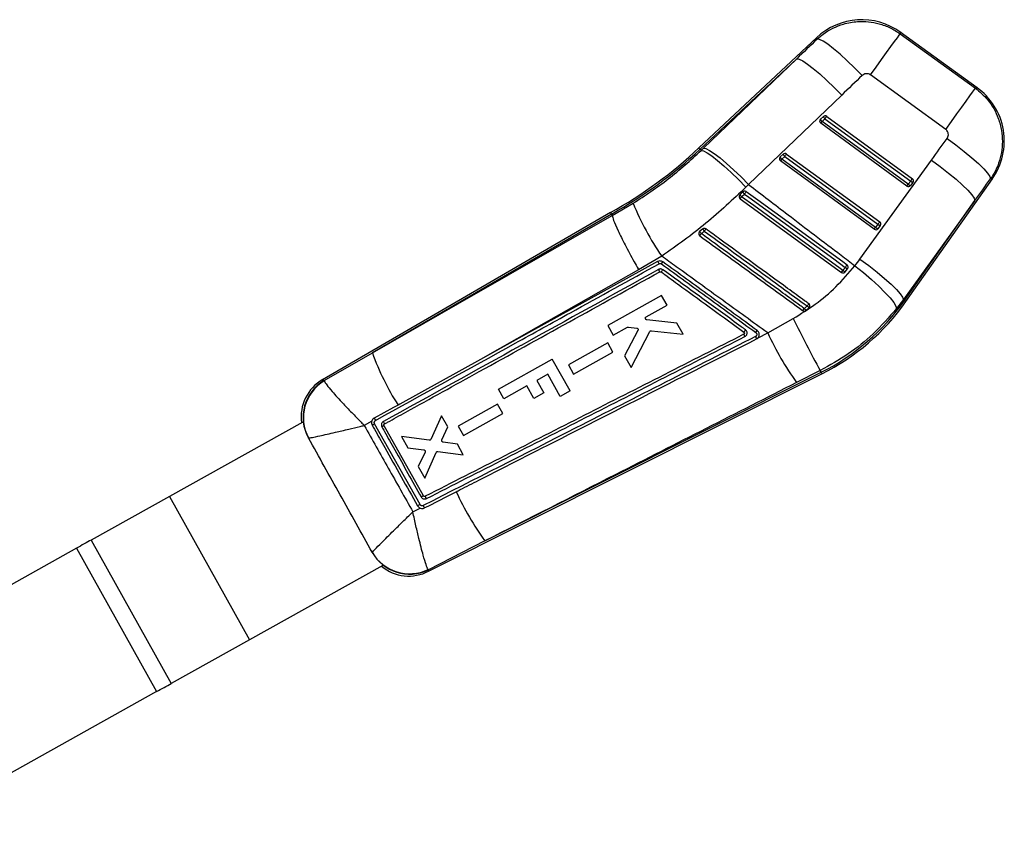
# Model space of a CAD drawing. Extents: x 85 to 782, y 35 to 586.
# Tile 17 of 22: x 188 to 264, y 448 to 511. Entities that reach past the tile are written whole.
import ezdxf

# ---------------------------------------------------------------- set-up
doc = ezdxf.new("R2010")
doc.units = 0
doc.header["$LTSCALE"] = 2
doc.layers.get('0').update_dxf_attribs({"linetype": 'CONTINUOUS'})

msp = doc.modelspace()

# ---------------------------------------------------------------- linework, layer by layer
at = {"color": 7, "linetype": 'CONTINUOUS'}
for p, q in [((249.665951, 509.661744), (240.539832, 501.111912)), ((256.10782, 509.946002), (261.928311, 505.737721)), ((262.057943, 505.769773), (256.109176, 510.070803)), ((248.107096, 508.016086), (240.632257, 501.013259)), ((240.899814, 501.101053), (248.107096, 508.016086)), ((259.626342, 502.55386), (253.805852, 506.762142)), ((251.584468, 505.202441), (244.377187, 498.287408)), ((249.937719, 503.33328), (250.162272, 503.543651)), ((250.419786, 503.558679), (257.051235, 498.737032)), ((256.631246, 498.169492), (249.957753, 503.021705)), ((250.06084, 503.163362), (250.285393, 503.373733)), ((256.734332, 498.311149), (250.06084, 503.163362)), ((250.285393, 503.373733), (256.916849, 498.55209)), ((240.632257, 501.013259), (240.715539, 500.924359)), ((240.715539, 500.924359), (240.899814, 501.101053)), ((246.826669, 500.418684), (247.051222, 500.629055)), ((246.94979, 500.248766), (247.174343, 500.459137)), ((247.174343, 500.459137), (254.388234, 495.214006)), ((247.308737, 500.644083), (254.522627, 495.398948)), ((254.102631, 494.831408), (246.846696, 500.107108)), ((254.205724, 494.973066), (246.94979, 500.248766)), ((252.996182, 492.516475), (258.530906, 500.180087)), ((244.377187, 498.287408), (244.173443, 498.085337)), ((256.554393, 489.246725), (263.234308, 498.735777)), ((256.916849, 498.55209), (256.734332, 498.311149)), ((257.094836, 498.451902), (256.912326, 498.210965)), ((243.715843, 497.504363), (243.683448, 497.465181)), ((243.940337, 497.714663), (243.715843, 497.504363)), ((233.838661, 495.896733), (235.455288, 496.840833)), ((243.735647, 497.192512), (251.574023, 491.493324)), ((261.885067, 497.053976), (256.350352, 489.390361)), ((256.443849, 489.324542), (261.885067, 497.053976)), ((233.709013, 496.12462), (211.413195, 483.183211)), ((233.77586, 496.007117), (215.279618, 485.271136)), ((233.77586, 496.007117), (233.838661, 495.896733)), ((233.838735, 495.896234), (233.838661, 495.896733)), ((254.388234, 495.214006), (254.205724, 494.973066)), ((254.566228, 495.113818), (254.383719, 494.872882)), ((240.824102, 494.843459), (240.591547, 494.642837)), ((237.665361, 492.74054), (235.871313, 491.698323)), ((251.851259, 491.529877), (251.855163, 491.534869)), ((251.855163, 491.534869), (252.037657, 491.775785)), ((237.647174, 489.715025), (233.481085, 487.392108)), ((238.069749, 488.956493), (237.647174, 489.715025)), ((236.462748, 488.060432), (238.069749, 488.956493)), ((256.350352, 489.390361), (255.829161, 488.700782)), ((256.443849, 489.324542), (256.350352, 489.390361)), ((248.809343, 488.543081), (249.050951, 488.741845)), ((249.050951, 488.741845), (249.097927, 488.798777)), ((238.838775, 487.576057), (236.511005, 487.822826)), ((239.323987, 486.705065), (238.838775, 487.576057)), ((245.86015, 486.813171), (247.830724, 487.923686)), ((233.481085, 487.392108), (233.903689, 486.633536)), ((233.903689, 486.633536), (235.009564, 487.250152)), ((235.824456, 487.001041), (234.792246, 485.038577)), ((235.086462, 487.265226), (235.727197, 487.186967)), ((235.294392, 484.137239), (236.736206, 486.915656)), ((236.862918, 486.983208), (239.323987, 486.705065)), ((245.114466, 486.436923), (245.86015, 486.813171)), ((233.486285, 486.047341), (230.440645, 484.349164)), ((233.891768, 485.319496), (233.486285, 486.047341)), ((245.114466, 486.436923), (245.121209, 486.445103)), ((211.549973, 483.138368), (215.279618, 485.271136)), ((230.84615, 483.621289), (233.891768, 485.319496)), ((223.654619, 484.764569), (217.397036, 481.309183)), ((225.033252, 482.466147), (229.199765, 484.788308)), ((230.573205, 482.324033), (229.199765, 484.788308)), ((234.792246, 485.038577), (235.294392, 484.137239)), ((219.575269, 468.361188), (250.050565, 483.643801)), ((223.988218, 470.725403), (249.98997, 483.76464)), ((228.851004, 483.612892), (228.008432, 483.143293)), ((229.807263, 481.897144), (228.851004, 483.612892)), ((230.440645, 484.349164), (230.84615, 483.621289)), ((249.922266, 483.899648), (248.093298, 482.974953)), ((249.98997, 483.76464), (249.922266, 483.899648)), ((211.549973, 483.138368), (211.561019, 483.101136)), ((228.008432, 483.143293), (228.543593, 482.183086)), ((225.450432, 481.717619), (225.033252, 482.466147)), ((227.236314, 482.71296), (225.450432, 481.717619)), ((227.771474, 481.752754), (227.236314, 482.71296)), ((228.543593, 482.183086), (227.771474, 481.752754)), ((230.573205, 482.324033), (229.807263, 481.897144)), ((217.397036, 481.309183), (217.263954, 481.235708)), ((224.96221, 481.298788), (221.916614, 479.600626)), ((222.322112, 478.87275), (225.367686, 480.570941)), ((225.367686, 480.570941), (224.96221, 481.298788)), ((209.897349, 479.91762), (199.589418, 474.172606)), ((215.231048, 479.986018), (214.655796, 479.6595)), ((220.63992, 480.398255), (219.804501, 478.581949)), ((221.108271, 479.557543), (220.63992, 480.398255)), ((219.22647, 474.216998), (216.180248, 479.635973)), ((216.211697, 479.770113), (216.219964, 479.775234)), ((220.655059, 478.543723), (221.108271, 479.557543)), ((221.916614, 479.600626), (222.322112, 478.87275)), ((210.340334, 478.687773), (210.32822, 478.692938)), ((219.672432, 478.509162), (217.542922, 478.792388)), ((217.542922, 478.792388), (218.019879, 477.936255)), ((221.85473, 478.217621), (220.75375, 478.365355)), ((218.019879, 477.936255), (219.253285, 477.779974)), ((219.352996, 477.600193), (218.834745, 476.473566)), ((219.328953, 475.586469), (220.21745, 477.567612)), ((220.349049, 477.641482), (222.31443, 477.392423)), ((222.31443, 477.392423), (221.85473, 478.217621)), ((218.834745, 476.473566), (219.328953, 475.586469)), ((199.587034, 474.171278), (193.531113, 470.796074)), ((199.587034, 474.171278), (205.769816, 463.077891)), ((199.589418, 474.172606), (205.772197, 463.079219)), ((218.413396, 472.972825), (218.979968, 473.258078)), ((193.531113, 470.796074), (199.713895, 459.702688)), ((223.988218, 470.725403), (219.61022, 468.497926)), ((192.39684, 470.163899), (172.881059, 459.286988)), ((192.39684, 470.163899), (198.579619, 459.070512)), ((215.263134, 469.836707), (215.265034, 469.846685)), ((216.081617, 468.825063), (205.772197, 463.079219)), ((219.61022, 468.497926), (219.591549, 468.520807)), ((205.769816, 463.077891), (199.713895, 459.702688)), ((198.579619, 459.070512), (179.06384, 448.193602))]:
    msp.add_line(p, q, dxfattribs=at)
at = {"color": 8, "linetype": 'CONTINUOUS'}
for p, q in [((210.32822, 478.692938), (210.291652, 478.7011)), ((215.250926, 469.802977), (215.263134, 469.836707))]:
    msp.add_line(p, q, dxfattribs=at)
at = {"color": 8, "linetype": 'CONTINUOUS', "flags": 128}
for points in [[(249.68393, 509.531996), (249.667956, 509.64732), (249.665951, 509.661744)], [(256.109176, 510.070803), (256.109027, 510.05693), (256.10782, 509.946002)], [(261.928311, 505.737721), (262.043534, 505.766212), (262.057943, 505.769773)], [(240.632257, 501.013259), (240.591837, 501.056402), (240.562951, 501.087236), (240.545614, 501.105743), (240.539832, 501.111912)], [(263.234308, 498.735777), (263.218632, 498.734376), (263.093246, 498.723185)], [(256.554393, 489.246725), (256.547479, 489.251592), (256.526744, 489.266189), (256.492196, 489.29051), (256.443849, 489.324542)], [(250.050565, 483.643801), (250.046773, 483.651357), (250.035411, 483.674024), (250.016471, 483.711793), (249.98997, 483.76464)], [(211.413195, 483.183211), (211.428398, 483.178227), (211.549973, 483.138368)], [(219.61022, 468.497926), (219.579158, 468.376388), (219.575269, 468.361188)]]:
    msp.add_lwpolyline(points, dxfattribs=at)
at = {"color": 7, "linetype": 'CONTINUOUS', "flags": 128}
for points in [[(253.163783, 506.715706), (252.579687, 507.307156), (252.002893, 507.861736), (251.452765, 508.360835), (250.947764, 508.787698), (250.50485, 509.127995), (250.138884, 509.370307), (249.862148, 509.506496), (249.68393, 509.531996)], [(253.805852, 506.762142), (254.248304, 507.374103), (254.667519, 507.953922), (255.051447, 508.484932), (255.389063, 508.951882), (255.67065, 509.341358), (255.88814, 509.642164), (256.035274, 509.845661), (256.10782, 509.946002)], [(248.107096, 508.016086), (248.289255, 507.985482), (248.568451, 507.845877), (248.935429, 507.601897), (249.378031, 507.261621), (249.881594, 506.836327), (250.429427, 506.340104), (251.003398, 505.789394), (251.584468, 505.202441)], [(259.626342, 502.55386), (260.068795, 503.165825), (260.488009, 503.74564), (260.871938, 504.276651), (261.209553, 504.743601), (261.49114, 505.133076), (261.70863, 505.433882), (261.855764, 505.63738), (261.928311, 505.737721)], [(259.736238, 501.851304), (260.416975, 501.3476), (261.061406, 500.843784), (261.647185, 500.357325), (262.153996, 499.905089), (262.564285, 499.502758), (262.863806, 499.164274), (263.042187, 498.901377), (263.093246, 498.723185)], [(240.715539, 500.924359), (240.893697, 500.889699), (241.169168, 500.74601), (241.532801, 500.498066), (241.972541, 500.154092), (242.473787, 499.725493), (243.019914, 499.226502), (243.592804, 498.673669), (244.173443, 498.085337)], [(240.899814, 501.101053), (241.081981, 501.070453), (241.361169, 500.930848), (241.728148, 500.686868), (242.170749, 500.346592), (242.674312, 499.921298), (243.222153, 499.425075), (243.796116, 498.874361), (244.377187, 498.287408)], [(258.530906, 500.180087), (259.206934, 499.678629), (259.847259, 499.176985), (260.429954, 498.692332), (260.935051, 498.241274), (261.345265, 497.839256), (261.64653, 497.500046), (261.828547, 497.235263), (261.885067, 497.053976)], [(251.679709, 491.638398), (251.351362, 491.877189), (250.037959, 492.832361), (244.784383, 496.65309), (243.842019, 497.33845)], [(244.065655, 497.547621), (244.394003, 497.308823), (245.707383, 496.353632), (250.960967, 492.532913), (251.86131, 491.878139)], [(251.994235, 492.06115), (251.670344, 492.296651), (250.356859, 493.251702), (245.10291, 497.07192), (244.198, 497.7299)], [(215.279618, 485.271136), (221.886484, 489.053617), (233.838735, 495.896234)], [(237.344598, 492.326789), (226.379788, 486.269629), (223.654619, 484.764569)], [(252.610048, 492.008932), (253.264105, 491.472273), (253.882891, 490.936639), (254.445015, 490.420549), (254.931053, 489.941838), (255.324198, 489.517052), (255.610867, 489.160872), (255.78115, 488.88561), (255.829161, 488.700782)], [(252.996182, 492.516475), (253.672218, 492.015018), (254.312543, 491.513372), (254.895231, 491.028721), (255.400335, 490.577663), (255.810542, 490.175644), (256.111814, 489.836434), (256.293824, 489.57165), (256.350352, 489.390361)], [(235.871313, 491.698323), (227.945311, 487.199275), (223.654619, 484.764569)], [(217.263954, 481.235708), (216.913858, 481.04241), (215.414586, 480.214652)], [(218.969038, 473.535209), (215.453165, 479.792061), (215.45258, 479.793102)], [(219.293697, 473.273717), (219.636118, 473.44776), (221.081113, 474.182231), (221.767565, 474.531158)], [(199.589418, 474.172606), (199.589105, 474.172431), (199.588789, 474.172256), (199.58848, 474.172083), (199.588174, 474.171913), (199.587876, 474.171747), (199.587585, 474.171585), (199.587306, 474.171428), (199.587034, 474.171278)], [(193.531113, 470.796074), (193.40259, 470.724443), (193.268834, 470.649896), (193.130544, 470.572821), (192.988435, 470.493619), (192.843249, 470.412701), (192.695743, 470.330489), (192.546682, 470.247412), (192.39684, 470.163899)], [(198.579619, 459.070512), (198.729461, 459.154025), (198.878525, 459.237103), (199.026031, 459.319315), (199.171217, 459.400232), (199.313322, 459.479434), (199.451616, 459.556509), (199.585369, 459.631056), (199.713895, 459.702688)]]:
    msp.add_lwpolyline(points, dxfattribs=at)
at = {"color": 7, "linetype": 'CONTINUOUS'}
for centre, radius, start, end in [((253.135679, 505.958145), 5.075, 53.63607538, 133.60612458), ((259.084447, 501.657118), 5.075, 324.36259188, 54.62017225), ((250.300123, 503.395325), 0.202494, 53.77588034, 132.90378671), ((250.574322, 503.712654), 0.445362, 202.30098622, 229.55243744), ((67.985931, 635.985635), 225.430722, 323.96636246, 324.02446853), ((250.077131, 503.185892), 0.203, 148.07769336, 233.97956475), ((250.073777, 503.188021), 0.199028, 133.12671282, 148.08697058), ((250.349876, 503.50236), 0.44549, 202.30497769, 229.54844597), ((154.60338, 572.520622), 117.993881, 323.91360924, 323.99868151), ((216.811991, 526.439097), 34.705573, 299.13414528, 313.13264182), ((216.811991, 526.439097), 34.840756, 299.13685685, 313.13264182), ((246.966079, 500.271296), 0.203, 148.07769336, 233.97956475), ((246.962799, 500.273366), 0.19912, 133.1301842, 148.0834992), ((247.238689, 500.587665), 0.445326, 202.29986499, 229.55355866), ((247.189075, 500.480715), 0.202504, 53.77835249, 132.90131455), ((247.46314, 500.797962), 0.445203, 202.29604375, 229.5573799), ((64.874881, 633.071039), 225.430722, 323.96636246, 324.02446853), ((168.264658, 557.404725), 97.25304, 323.90256628, 324.00578422), ((256.750623, 498.333679), 0.203, 233.97956475, 320.18759028), ((161.276873, 567.668409), 117.993881, 323.91360924, 323.99868151), ((257.012273, 498.596748), 0.398519, 225.77850305, 255.47547817), ((256.753617, 498.3311), 0.19905, 320.20693329, 322.87610446), ((84.963203, 623.641635), 212.63925, 323.96557749, 324.02717699), ((257.194769, 498.837631), 0.398463, 225.77480073, 255.47530882), ((256.933252, 498.573092), 0.201981, 323.12959397, 54.25853751), ((244.194378, 497.737351), 0.53224, 205.96036012, 228.54498411), ((211.068662, 521.114664), 40.489521, 323.78454562, 324.04009538), ((244.397365, 497.927007), 0.50395, 204.9204467, 228.83570246), ((170.791122, 550.88834), 90.63327, 323.94698758, 324.08938846), ((254.771909, 504.606799), 20.819272, 201.90187345, 214.7477925), ((80.617638, 621.630825), 214.889348, 323.96438883, 324.02534449), ((254.666153, 495.499552), 0.398466, 225.7754337, 255.47672622), ((254.404644, 495.235008), 0.201981, 323.12974844, 54.25838305), ((246.354188, 499.411682), 7.479968, 219.60928396, 221.17269866), ((229.58517, 502.527652), 13.737356, 323.33696271, 324.17690019), ((243.712754, 497.132621), 3.685726, 218.39566575, 221.57377108), ((228.560555, 503.765392), 15.364042, 323.77934402, 324.547869), ((172.390522, 554.406981), 101.124269, 323.90454197, 324.00380853), ((254.222013, 494.995596), 0.203, 233.97956475, 320.18759028), ((254.483665, 495.258664), 0.398519, 225.77850305, 255.47547817), ((254.229871, 494.989307), 0.192935, 320.12789995, 322.88306975), ((236.782518, 491.845303), 0.74011, 25.17246818, 40.5838443), ((231.638615, 496.575531), 7.465365, 323.62401621, 325.0708078), ((156.829303, 561.042418), 117.536291, 323.95287859, 324.06314035), ((229.618523, 497.516056), 9.993833, 323.18642235, 324.42972036), ((209.175111, 522.491991), 52.522234, 323.82873767, 324.0245392), ((251.995663, 491.973415), 0.460504, 226.67734892, 252.2357023), ((252.162406, 492.193809), 0.436241, 226.35363378, 253.38365702), ((233.222243, 500.372575), 19.445771, 323.82116475, 324.43161035), ((242.158979, 499.380535), 17.469417, 296.63264182, 324.85594447), ((242.158979, 499.380535), 17.6046, 296.63264182, 324.85594447), ((235.360285, 498.325036), 16.434883, 323.44676593, 324.14491671), ((251.912135, 491.240444), 4.111336, 218.19014472, 221.0015478), ((250.914934, 490.503174), 2.56451, 218.87609172, 223.37804617), ((333.651015, 529.974237), 95.568672, 206.10410473, 208.82328407), ((237.309301, 492.494914), 9.490286, 323.47650247, 324.62164466), ((266.204445, 496.08111), 22.355872, 204.49186041, 215.89143386), ((234.350715, 492.143348), 20.271507, 199.81647495, 212.55285629), ((213.069179, 480.330236), 3.29875, 119.43805438, 188.10347251), ((213.232415, 480.285372), 3.312129, 120.52830621, 208.7369157), ((213.269818, 480.253007), 3.32142, 120.96260238, 208.1157536), ((218.682183, 473.864674), 6.751044, 118.58002706, 120.41520466), ((241.667299, 483.591873), 21.865406, 204.48064651, 216.04635484), ((227.866768, 458.785568), 17.685695, 119.2451419, 119.86194385), ((230.104049, 453.606026), 22.828945, 119.19334716, 119.73326931), ((218.145278, 471.46818), 3.311866, 209.51256044, 296.25271421), ((218.140057, 471.50633), 3.319665, 209.99625456, 295.92794726), ((218.096546, 471.309937), 3.29875, 230.27084079, 297.61141436), ((205.052881, 464.365743), 1.473961, 299.10429784, 299.21025772)]:
    msp.add_arc(centre, radius, start, end, dxfattribs=at)
for centre, major_axis, ratio, start_param, end_param in [((291.186072, 499.880445), (167.181839, 155.309156), 0.155626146, 1.675449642, 1.685091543), ((291.552573, 500.387355), (167.094064, 155.402877), 0.135617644, 1.675289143, 1.684931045), ((244.771984, 534.210255), (128.860121, 183.145746), 0.138242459, 4.623343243, 4.632576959), ((244.405482, 533.703345), (128.853155, 183.15065), 0.158638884, 4.623332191, 4.632565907), ((242.616228, 500.012958), (7.502513, 10.376756), 0.999926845, 4.663108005, 4.71291709)]:
    msp.add_ellipse(centre, major_axis=major_axis, ratio=ratio, start_param=start_param, end_param=end_param, dxfattribs=at)
for points, knots in [([(249.68393, 509.531996), (249.83735, 509.664684), (250.431032, 510.178144), (251.501426, 510.691181), (252.993669, 510.958941), (254.240674, 510.832122), (255.340139, 510.43642), (255.851927, 510.109474), (256.10782, 509.946002)], [0, 0, 0, 0, 0.087544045, 0.338765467, 0.49877858, 0.738309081, 0.869154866, 1, 1, 1, 1]), ([(253.805852, 506.762142), (253.801858, 506.764971), (253.752505, 506.799938), (253.644541, 506.849129), (253.494129, 506.863177), (253.344825, 506.834911), (253.238088, 506.781804), (253.179092, 506.729324), (253.163783, 506.715706)], [0, 0, 0, 0, 0.021004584, 0.259595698, 0.498148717, 0.658252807, 0.911317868, 1, 1, 1, 1]), ([(261.928311, 505.737721), (262.256823, 505.457807), (263.010229, 504.815858), (263.660458, 503.635546), (264.035589, 502.231784), (264.025396, 500.749292), (263.591443, 499.488227), (263.189179, 498.870502), (263.093246, 498.723185)], [0, 0, 0, 0, 0.164434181, 0.377111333, 0.501420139, 0.718089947, 0.932769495, 1, 1, 1, 1]), ([(259.736238, 501.851304), (259.746187, 501.866089), (259.787749, 501.92786), (259.833519, 502.053865), (259.836556, 502.202791), (259.800103, 502.343534), (259.73524, 502.461881), (259.659419, 502.525923), (259.626342, 502.55386)], [0, 0, 0, 0, 0.068197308, 0.284916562, 0.50179351, 0.625534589, 0.836641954, 1, 1, 1, 1]), ([(235.455288, 496.840833), (236.377268, 497.446532), (238.242882, 498.672154), (239.884967, 500.167837), (240.715539, 500.924359)], [0, 0, 0, 0, 0.4941965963, 1, 1, 1, 1]), ([(244.173443, 498.085337), (243.163494, 497.129017), (241.124391, 495.198192), (238.825588, 493.564885), (237.665361, 492.74054)], [0, 0, 0, 0, 0.495290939, 1, 1, 1, 1]), ([(244.377187, 498.287408), (245.395642, 497.507888), (247.780304, 495.68268), (250.526019, 493.591714), (252.253089, 492.280036), (252.610048, 492.008932)], [0, 0, 0, 0, 0.371616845, 0.87012269, 1, 1, 1, 1]), ([(243.683448, 497.465181), (243.673114, 497.444607), (243.652445, 497.403459), (243.649658, 497.333004), (243.668953, 497.266437), (243.701853, 497.219536), (243.727642, 497.198913), (243.735647, 497.192512)], [0, 0, 0, 0, 0.225523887, 0.451063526, 0.675864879, 0.899385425, 1, 1, 1, 1]), ([(243.842019, 497.33845), (243.875562, 497.369824), (243.950131, 497.43957), (244.024655, 497.509273), (244.065655, 497.547621)], [0, 0, 0, 0, 0.449824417, 1, 1, 1, 1]), ([(244.198, 497.7299), (244.194423, 497.732389), (244.172201, 497.747856), (244.125081, 497.767385), (244.056239, 497.771469), (243.990843, 497.754093), (243.956627, 497.727381), (243.940337, 497.714663)], [0, 0, 0, 0, 0.046779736, 0.29064206, 0.534528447, 0.778384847, 1, 1, 1, 1]), ([(233.77586, 496.007117), (233.731441, 496.085229), (233.686898, 496.16356), (233.709145, 496.124406), (233.709207, 496.124296)], [0, 0, 0, 0, 0.997201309, 1, 1, 1, 1]), ([(233.838735, 495.896234), (233.855428, 495.796143), (233.888814, 495.595963), (234.255062, 494.764037), (234.809474, 493.646907), (235.377894, 492.582815), (235.742156, 491.927626), (235.858936, 491.720297), (235.871313, 491.698323)], [0, 0, 0, 0, 0.223933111, 0.447866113, 0.67180378, 0.895748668, 0.98895092, 1, 1, 1, 1]), ([(240.522577, 494.513186), (240.522101, 494.490248), (240.521149, 494.444371), (240.548718, 494.379989), (240.581318, 494.34257), (240.602113, 494.326944), (240.604742, 494.32497)], [0, 0, 0, 0, 0.3179947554, 0.6359902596, 0.9539940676, 1, 1, 1, 1]), ([(240.591547, 494.642837), (240.576329, 494.626971), (240.545268, 494.594585), (240.527389, 494.546208), (240.523346, 494.518465), (240.522577, 494.513186)], [0, 0, 0, 0, 0.437476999, 0.892962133, 1, 1, 1, 1]), ([(240.604742, 494.32497), (241.931027, 493.360289), (244.583598, 491.430928), (247.236193, 489.501591), (248.562491, 488.536923)], [0, 0, 0, 0, 0.500000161, 1, 1, 1, 1]), ([(240.723802, 494.487389), (240.750989, 494.510796), (240.828209, 494.57728), (240.905425, 494.643759), (240.955455, 494.686833)], [0, 0, 0, 0, 0.35207688, 1, 1, 1, 1]), ([(248.680776, 488.698515), (248.571339, 488.77813), (248.024156, 489.176205), (245.725986, 490.84812), (243.183101, 492.698134), (241.07798, 494.229707), (240.723802, 494.487389)], [0, 0, 0, 0, 0.041260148, 0.206300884, 0.866463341, 1, 1, 1, 1]), ([(241.07611, 494.853901), (241.057266, 494.865071), (241.018708, 494.887926), (240.950141, 494.896304), (240.88232, 494.882849), (240.841979, 494.858805), (240.824422, 494.843734), (240.824102, 494.843459)], [0, 0, 0, 0, 0.240510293, 0.49212889, 0.743721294, 0.995328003, 1, 1, 1, 1]), ([(240.955455, 494.686833), (242.295461, 493.711934), (244.949774, 491.780831), (247.604124, 489.849771), (248.91845, 488.893589)], [0, 0, 0, 0, 0.50484103, 1, 1, 1, 1]), ([(249.039857, 489.06147), (248.931699, 489.140139), (248.385764, 489.537227), (246.08871, 491.207976), (243.542291, 493.060125), (241.433646, 494.593847), (241.07611, 494.853901)], [0, 0, 0, 0, 0.04074377, 0.205657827, 0.865313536, 1, 1, 1, 1]), ([(215.5245, 480.044367), (219.127717, 482.034716), (224.15181, 484.80993), (231.460993, 488.848725), (235.167023, 490.897024), (237.452341, 492.160105)], [0, 0, 0, 0, 0.492937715, 0.687320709, 1, 1, 1, 1]), ([(237.759171, 492.301135), (237.721451, 492.323247), (237.646011, 492.367471), (237.513471, 492.381337), (237.411337, 492.360499), (237.358651, 492.333887), (237.344598, 492.326789)], [0, 0, 0, 0, 0.297200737, 0.594392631, 0.891816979, 1, 1, 1, 1]), ([(237.452341, 492.160105), (237.458979, 492.16346), (237.483992, 492.176101), (237.532535, 492.186028), (237.595539, 492.179431), (237.631398, 492.158439), (237.649297, 492.14796)], [0, 0, 0, 0, 0.107593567, 0.405406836, 0.703195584, 1, 1, 1, 1]), ([(237.649297, 492.147962), (238.863803, 491.264329), (241.292604, 489.497214), (243.721482, 487.730184), (244.935816, 486.846746)], [0, 0, 0, 0, 0.500043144, 1, 1, 1, 1]), ([(245.86015, 486.813171), (244.699961, 487.65283), (242.340481, 489.360446), (239.608764, 491.336065), (238.037125, 492.471871), (237.665361, 492.74054)], [0, 0, 0, 0, 0.424812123, 0.863942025, 1, 1, 1, 1]), ([(245.047173, 487.000293), (243.832493, 487.883755), (241.403134, 489.650679), (238.973825, 491.41765), (237.759171, 492.301135)], [0, 0, 0, 0, 0.500000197, 1, 1, 1, 1]), ([(247.830724, 487.923686), (248.410376, 488.279433), (249.580592, 488.997624), (251.19864, 490.37194), (252.128972, 491.450967), (252.610048, 492.008932)], [0, 0, 0, 0, 0.321562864, 0.649179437, 1, 1, 1, 1]), ([(252.037657, 491.775785), (252.048411, 491.792941), (252.071224, 491.829335), (252.081957, 491.895641), (252.070841, 491.963438), (252.040146, 492.021729), (252.008521, 492.048884), (251.994235, 492.06115)], [0, 0, 0, 0, 0.189100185, 0.401157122, 0.613218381, 0.82528041, 1, 1, 1, 1]), ([(237.421928, 491.722778), (233.874112, 489.761714), (230.322206, 487.79839), (223.225475, 483.878384), (219.677256, 481.918149), (216.133127, 479.960174)], [0, 0, 0, 0, 0.49999985, 0.500576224, 1, 1, 1, 1]), ([(216.219964, 479.775234), (216.295507, 479.816941), (216.843884, 480.119699), (219.283577, 481.466693), (226.305317, 485.343939), (232.853543, 488.961514), (237.510694, 491.534362)], [0, 0, 0, 0, 0.0106437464, 0.0772634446, 0.3437422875, 1, 1, 1, 1]), ([(237.747533, 491.702632), (237.717787, 491.720004), (237.658298, 491.754747), (237.553863, 491.765494), (237.473826, 491.748974), (237.432661, 491.728196), (237.421928, 491.722778)], [0, 0, 0, 0, 0.298218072, 0.596411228, 0.894772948, 1, 1, 1, 1]), ([(237.510694, 491.534362), (237.510531, 491.538174), (237.510193, 491.546067), (237.491293, 491.589552), (237.460745, 491.651413), (237.434867, 491.698989), (237.421928, 491.722778)], [0, 0, 0, 0, 0.23737967, 0.491582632, 0.745787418, 1, 1, 1, 1]), ([(237.510694, 491.534362), (237.520759, 491.538725), (237.541614, 491.547764), (237.576498, 491.547414), (237.602935, 491.538649), (237.615958, 491.529962), (237.619473, 491.527617)], [0, 0, 0, 0, 0.2851273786, 0.5907912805, 0.8895485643, 1, 1, 1, 1]), ([(237.61948, 491.527617), (237.715978, 491.457428), (238.250241, 491.068821), (240.381418, 489.518661), (242.416138, 488.03873), (244.013084, 486.877209)], [0, 0, 0, 0, 0.045278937, 0.25068921, 1, 1, 1, 1]), ([(244.141912, 487.050485), (244.032478, 487.1301), (242.966777, 487.905415), (240.835284, 489.456093), (238.813288, 490.927227), (237.747533, 491.702633)], [0, 0, 0, 0, 0.051341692, 0.499980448, 1, 1, 1, 1]), ([(251.574023, 491.493324), (251.593702, 491.481765), (251.63306, 491.458648), (251.702433, 491.451055), (251.769624, 491.465337), (251.820089, 491.49525), (251.843266, 491.520998), (251.851259, 491.529877)], [0, 0, 0, 0, 0.2201761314, 0.4403363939, 0.6610655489, 0.8831231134, 1, 1, 1, 1]), ([(251.86131, 491.878139), (251.836752, 491.845719), (251.776241, 491.765833), (251.715688, 491.685895), (251.679709, 491.638398)], [0, 0, 0, 0, 0.405832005, 1, 1, 1, 1]), ([(249.097927, 488.798777), (249.107047, 488.819814), (249.125286, 488.861887), (249.124206, 488.932021), (249.101527, 488.997251), (249.068455, 489.039291), (249.045177, 489.057343), (249.039857, 489.06147)], [0, 0, 0, 0, 0.232765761, 0.465522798, 0.698283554, 0.931039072, 1, 1, 1, 1]), ([(248.562491, 488.536923), (248.582285, 488.525295), (248.621874, 488.502041), (248.691382, 488.494847), (248.757031, 488.507855), (248.792684, 488.531863), (248.809343, 488.543081)], [0, 0, 0, 0, 0.257943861, 0.515870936, 0.773796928, 1, 1, 1, 1]), ([(248.91845, 488.893589), (248.89295, 488.872311), (248.814259, 488.806646), (248.734613, 488.742127), (248.680776, 488.698515)], [0, 0, 0, 0, 0.324049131, 1, 1, 1, 1]), ([(255.829161, 488.700782), (255.245757, 488.031118), (254.121696, 486.74086), (252.11804, 485.1241), (250.659375, 484.31069), (249.922266, 483.899648)], [0, 0, 0, 0, 0.348016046, 0.670531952, 1, 1, 1, 1]), ([(236.402189, 487.91519), (236.399703, 487.929356), (236.39473, 487.957685), (236.405749, 488.000033), (236.428328, 488.036703), (236.451459, 488.052649), (236.462748, 488.060432)], [0, 0, 0, 0, 0.252647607, 0.505262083, 0.758536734, 1, 1, 1, 1]), ([(236.511005, 487.822826), (236.496949, 487.825748), (236.468834, 487.831593), (236.433521, 487.857423), (236.411618, 487.887086), (236.404642, 487.90788), (236.402189, 487.91519)], [0, 0, 0, 0, 0.2825900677, 0.5652373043, 0.847155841, 1, 1, 1, 1]), ([(243.999077, 486.704136), (239.892947, 484.615606), (231.680688, 480.438546), (223.467725, 476.26365), (219.361244, 474.176202)], [0, 0, 0, 0, 0.500000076, 1, 1, 1, 1]), ([(235.009564, 487.250152), (235.022697, 487.256042), (235.047215, 487.26704), (235.074016, 487.265801), (235.086462, 487.265226)], [0, 0, 0, 0, 0.535647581, 1, 1, 1, 1]), ([(235.727197, 487.186967), (235.741315, 487.183731), (235.769551, 487.17726), (235.804607, 487.150477), (235.827091, 487.118798), (235.833577, 487.095952), (235.836139, 487.086926)], [0, 0, 0, 0, 0.274027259, 0.548059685, 0.821457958, 1, 1, 1, 1]), ([(235.836139, 487.086926), (235.837937, 487.072504), (235.841633, 487.042863), (235.830284, 487.01523), (235.824456, 487.001041)], [0, 0, 0, 0, 0.486551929, 1, 1, 1, 1]), ([(236.736206, 486.915656), (236.744072, 486.927701), (236.759803, 486.951788), (236.796855, 486.975241), (236.832783, 486.984853), (236.854999, 486.983641), (236.862918, 486.983208)], [0, 0, 0, 0, 0.281258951, 0.562474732, 0.844027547, 1, 1, 1, 1]), ([(244.099898, 486.5333), (244.087836, 486.556446), (244.063711, 486.60274), (244.031452, 486.659563), (244.007092, 486.698269), (244.0015, 486.702054), (243.998705, 486.703946)], [0, 0, 0, 0, 0.249992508, 0.499994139, 0.749997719, 1, 1, 1, 1]), ([(244.026749, 486.72529), (244.026345, 486.724858), (244.018419, 486.716359), (244.008496, 486.710089), (243.999077, 486.704138)], [0, 0, 0, 0, 0.050853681, 1, 1, 1, 1]), ([(244.141912, 487.050485), (244.137918, 487.045051), (244.126416, 487.029401), (244.1015, 486.995543), (244.068834, 486.951379), (244.038054, 486.910026), (244.018493, 486.88404), (244.014748, 486.879311), (244.013084, 486.877209)], [0, 0, 0, 0, 0.063769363, 0.183630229, 0.39849618, 0.613351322, 0.828200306, 1, 1, 1, 1]), ([(244.013084, 486.877209), (244.020861, 486.870187), (244.037593, 486.85508), (244.052141, 486.82332), (244.055703, 486.788149), (244.04794, 486.753327), (244.033847, 486.734681), (244.026749, 486.72529)], [0, 0, 0, 0, 0.182240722, 0.392065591, 0.593509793, 0.795267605, 1, 1, 1, 1]), ([(244.099898, 486.5333), (244.126539, 486.550168), (244.182304, 486.585476), (244.240113, 486.66952), (244.269448, 486.769142), (244.263547, 486.872857), (244.223676, 486.974805), (244.170079, 487.024414), (244.141912, 487.050485)], [0, 0, 0, 0, 0.152259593, 0.318707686, 0.483141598, 0.649467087, 0.815787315, 1, 1, 1, 1]), ([(244.935816, 486.846747), (244.952067, 486.832167), (244.983863, 486.803638), (245.00932, 486.744133), (245.014848, 486.681408), (244.998806, 486.620548), (244.9642, 486.56714), (244.929134, 486.544646), (244.911602, 486.5334)], [0, 0, 0, 0, 0.172885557, 0.338273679, 0.503697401, 0.669144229, 0.834576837, 1, 1, 1, 1]), ([(245.121209, 486.445103), (245.139709, 486.472075), (245.18287, 486.535001), (245.212008, 486.654212), (245.200875, 486.785517), (245.14733, 486.910253), (245.080947, 486.969931), (245.047173, 487.000295)], [0, 0, 0, 0, 0.156873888, 0.366000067, 0.575001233, 0.783769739, 1, 1, 1, 1]), ([(244.911609, 486.533396), (240.280153, 484.176898), (231.714168, 479.818499), (223.147459, 475.462304), (219.212597, 473.461416)], [0, 0, 0, 0, 0.5406799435, 1, 1, 1, 1]), ([(219.463525, 474.001797), (223.566147, 476.088043), (231.778595, 480.264198), (239.990396, 484.442377), (244.099898, 486.5333)], [0, 0, 0, 0, 0.499561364, 1, 1, 1, 1]), ([(221.767565, 474.531158), (221.872497, 474.584498), (222.459088, 474.882677), (224.661335, 476.002128), (232.299254, 479.885076), (239.455021, 483.524681), (244.995272, 486.342595)], [0, 0, 0, 0, 0.013551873, 0.075758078, 0.284418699, 1, 1, 1, 1]), ([(244.911602, 486.5334), (244.923768, 486.509193), (244.948099, 486.460778), (244.976881, 486.398034), (244.994715, 486.354134), (244.995096, 486.346356), (244.995279, 486.342604)], [0, 0, 0, 0, 0.254333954, 0.508663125, 0.762994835, 1, 1, 1, 1]), ([(244.995272, 486.342598), (245.037859, 486.369948), (245.081111, 486.397725), (245.11396, 486.436328), (245.114466, 486.436923)], [0, 0, 0, 0, 0.984601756, 1, 1, 1, 1]), ([(211.561019, 483.101136), (211.609872, 483.013044), (211.703653, 482.843941), (212.101251, 482.360958), (212.553813, 481.848277), (213.087731, 481.26749), (213.71668, 480.607815), (214.276103, 480.038854), (214.57231, 479.742581), (214.653468, 479.661817), (214.655796, 479.6595)], [0, 0, 0, 0, 0.196757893, 0.377700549, 0.50530765, 0.632940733, 0.809847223, 0.948060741, 0.998509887, 1, 1, 1, 1]), ([(248.093298, 482.974953), (243.43251, 480.606613), (235.397241, 476.52356), (227.362484, 472.440232), (223.988218, 470.725403)], [0, 0, 0, 0, 0.580041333, 1, 1, 1, 1]), ([(215.231048, 479.986018), (215.224076, 479.953317), (215.208027, 479.878047), (215.223034, 479.772849), (215.253108, 479.710142), (215.264382, 479.686635)], [0, 0, 0, 0, 0.3244167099, 0.7467402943, 1, 1, 1, 1]), ([(215.414586, 480.214652), (215.37265, 480.184724), (215.295017, 480.129319), (215.24716, 480.037772), (215.232665, 479.991212), (215.231048, 479.986018)], [0, 0, 0, 0, 0.510689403, 0.9454132, 1, 1, 1, 1]), ([(215.414586, 480.214652), (215.417026, 480.213387), (215.421942, 480.210838), (215.442406, 480.182347), (215.470358, 480.138343), (215.499402, 480.089232), (215.517672, 480.056573), (215.5245, 480.044367)], [0, 0, 0, 0, 0.212905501, 0.428791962, 0.644681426, 0.867210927, 1, 1, 1, 1]), ([(215.45258, 479.793102), (215.444351, 479.812117), (215.427727, 479.850529), (215.428671, 479.914545), (215.449533, 479.974029), (215.484209, 480.018476), (215.513075, 480.037026), (215.5245, 480.044367)], [0, 0, 0, 0, 0.21286264, 0.43002236, 0.644682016, 0.859365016, 1, 1, 1, 1]), ([(216.133127, 479.960174), (216.12949, 479.958094), (216.09618, 479.939045), (216.040397, 479.89009), (215.987119, 479.796516), (215.969799, 479.689852), (215.985651, 479.60237), (216.007699, 479.558046), (216.01448, 479.544415)], [0, 0, 0, 0, 0.026322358, 0.241047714, 0.455798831, 0.690183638, 0.904719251, 1, 1, 1, 1]), ([(216.219964, 479.775234), (216.219975, 479.77883), (216.219998, 479.78608), (216.201211, 479.829311), (216.171343, 479.889834), (216.145866, 479.936727), (216.133127, 479.960174)], [0, 0, 0, 0, 0.246981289, 0.497989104, 0.74899618, 1, 1, 1, 1]), ([(210.340334, 478.687773), (210.416167, 478.697225), (210.561737, 478.715369), (211.12544, 478.833065), (211.758627, 478.973515), (212.500163, 479.143413), (213.368121, 479.34786), (214.13609, 479.532754), (214.541605, 479.631608), (214.652611, 479.658722), (214.655796, 479.6595)], [0, 0, 0, 0, 0.19675764, 0.377700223, 0.50530732, 0.632940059, 0.809846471, 0.948060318, 0.998509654, 1, 1, 1, 1]), ([(214.655796, 479.6595), (215.273454, 478.561032), (216.526559, 476.332463), (217.778526, 474.103252), (218.413396, 472.972825)], [0, 0, 0, 0, 0.492902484, 1, 1, 1, 1]), ([(215.264382, 479.686635), (215.323616, 479.581334), (215.64825, 479.004225), (216.821155, 476.918735), (217.934032, 474.938096), (218.781738, 473.429395)], [0, 0, 0, 0, 0.050494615, 0.276738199, 1, 1, 1, 1]), ([(216.180248, 479.635973), (216.178246, 479.634958), (216.174241, 479.632929), (216.143546, 479.616086), (216.097097, 479.59038), (216.050435, 479.56445), (216.021656, 479.548413), (216.01448, 479.544415)], [0, 0, 0, 0, 0.224349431, 0.448703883, 0.673055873, 0.918482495, 1, 1, 1, 1]), ([(216.01448, 479.544415), (216.080776, 479.426432), (216.412251, 478.836521), (217.427689, 477.029405), (218.376862, 475.340285), (219.060844, 474.123091)], [0, 0, 0, 0, 0.065287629, 0.326437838, 1, 1, 1, 1]), ([(216.180248, 479.635973), (216.17565, 479.646666), (216.166453, 479.668052), (216.167079, 479.70362), (216.178652, 479.73659), (216.195888, 479.75836), (216.208393, 479.767657), (216.211697, 479.770113)], [0, 0, 0, 0, 0.229774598, 0.459550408, 0.688996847, 0.91783927, 1, 1, 1, 1]), ([(215.265034, 469.846685), (214.437868, 471.331584), (212.796239, 474.278582), (211.154736, 477.225643), (210.340334, 478.687773)], [0, 0, 0, 0, 0.503868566, 1, 1, 1, 1]), ([(219.804501, 478.581949), (219.797207, 478.569517), (219.78262, 478.544656), (219.746696, 478.51946), (219.708422, 478.507147), (219.683256, 478.508556), (219.672432, 478.509162)], [0, 0, 0, 0, 0.266265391, 0.532503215, 0.798922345, 1, 1, 1, 1]), ([(220.654061, 478.442858), (220.649868, 478.456795), (220.641484, 478.484668), (220.645845, 478.519979), (220.653059, 478.53857), (220.655059, 478.543723)], [0, 0, 0, 0, 0.4195642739, 0.8390956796, 1, 1, 1, 1]), ([(220.75375, 478.365355), (220.743069, 478.367835), (220.718157, 478.373619), (220.684099, 478.396436), (220.663279, 478.422732), (220.655641, 478.439408), (220.654061, 478.442858)], [0, 0, 0, 0, 0.249277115, 0.58139715, 0.91340253, 1, 1, 1, 1]), ([(219.253285, 477.779974), (219.267517, 477.776555), (219.29598, 477.769716), (219.331207, 477.74227), (219.349886, 477.714977), (219.356281, 477.698206), (219.357519, 477.694961)], [0, 0, 0, 0, 0.308943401, 0.617897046, 0.926062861, 1, 1, 1, 1]), ([(219.357519, 477.694961), (219.360849, 477.680842), (219.367509, 477.652603), (219.36128, 477.619843), (219.354349, 477.603402), (219.352996, 477.600193)], [0, 0, 0, 0, 0.44592462, 0.891839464, 1, 1, 1, 1]), ([(220.21745, 477.567612), (220.224603, 477.580086), (220.238908, 477.605034), (220.274491, 477.630532), (220.312739, 477.643267), (220.338052, 477.642023), (220.349049, 477.641482)], [0, 0, 0, 0, 0.265312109, 0.53060598, 0.796065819, 1, 1, 1, 1]), ([(219.060851, 474.123093), (219.08078, 474.09496), (219.120634, 474.038698), (219.211566, 473.985294), (219.312962, 473.963585), (219.400317, 473.97382), (219.447547, 473.994725), (219.463525, 474.001797)], [0, 0, 0, 0, 0.22161666, 0.44320658, 0.664854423, 0.886616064, 1, 1, 1, 1]), ([(219.361244, 474.176202), (219.350525, 474.172045), (219.329088, 474.163731), (219.293929, 474.165656), (219.261639, 474.178347), (219.239055, 474.197384), (219.229665, 474.21202), (219.22647, 474.216999)], [0, 0, 0, 0, 0.22114503, 0.442261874, 0.663647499, 0.885568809, 1, 1, 1, 1]), ([(219.463525, 474.001797), (219.45137, 474.025324), (219.42706, 474.072377), (219.394319, 474.130518), (219.369568, 474.170229), (219.363939, 474.174172), (219.361125, 474.176144)], [0, 0, 0, 0, 0.249998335, 0.499998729, 0.750001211, 1, 1, 1, 1]), ([(215.265034, 469.846685), (215.321332, 469.910014), (215.432292, 470.034832), (216.009397, 470.617471), (216.773655, 471.373753), (217.623787, 472.205913), (218.142613, 472.710292), (218.411041, 472.970542), (218.413396, 472.972825)], [0, 0, 0, 0, 0.212516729, 0.418861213, 0.670840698, 0.830522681, 0.998513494, 1, 1, 1, 1]), ([(219.591549, 468.520807), (219.543995, 468.615957), (219.450269, 468.803493), (219.200111, 469.639678), (218.923257, 470.71505), (218.647923, 471.892079), (218.491924, 472.603315), (218.414079, 472.969611), (218.413396, 472.972825)], [0, 0, 0, 0, 0.212517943, 0.418862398, 0.67084186, 0.830523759, 0.998513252, 1, 1, 1, 1]), ([(218.781738, 473.429396), (218.806938, 473.393412), (218.857584, 473.321092), (218.936865, 473.27487), (218.978883, 473.2585), (218.979968, 473.258078)], [0, 0, 0, 0, 0.491046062, 0.986864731, 1, 1, 1, 1]), ([(219.212597, 473.461412), (219.202712, 473.457056), (219.17392, 473.444367), (219.120831, 473.438399), (219.059584, 473.451808), (219.004869, 473.484289), (218.980958, 473.518273), (218.969042, 473.535209)], [0, 0, 0, 0, 0.1157918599, 0.3372420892, 0.5586618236, 0.780061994, 1, 1, 1, 1]), ([(218.979968, 473.258078), (218.989771, 473.254577), (219.040332, 473.236521), (219.138826, 473.225574), (219.235733, 473.246232), (219.284284, 473.269248), (219.293704, 473.273714)], [0, 0, 0, 0, 0.096847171, 0.499520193, 0.902896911, 1, 1, 1, 1]), ([(219.212597, 473.461416), (219.224502, 473.437508), (219.248311, 473.38969), (219.276231, 473.328147), (219.293598, 473.284721), (219.293669, 473.277335), (219.293704, 473.273718)], [0, 0, 0, 0, 0.252531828, 0.505072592, 0.757609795, 1, 1, 1, 1])]:
    msp.add_open_spline(points, degree=3, knots=knots, dxfattribs=at)

doc.saveas('drawing.dxf')
